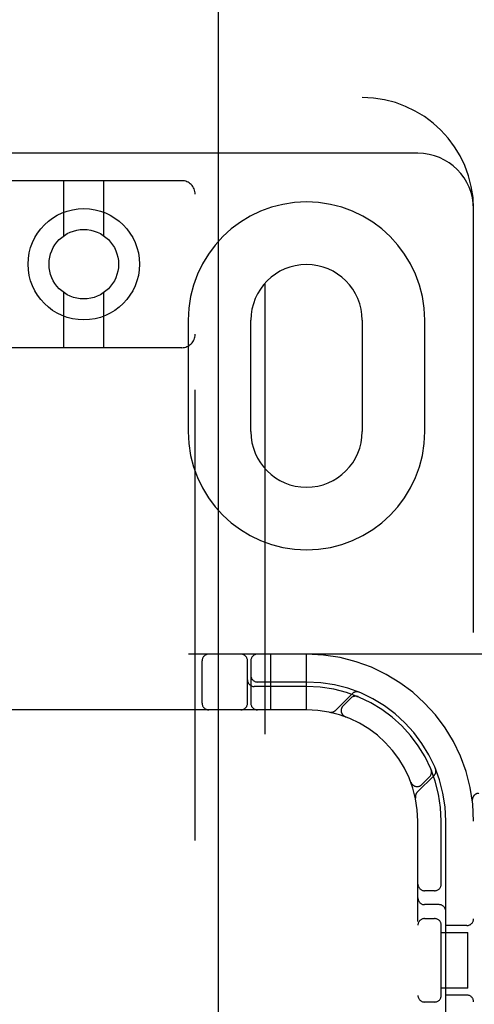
# Model space of a CAD drawing. Header units: inches. Extents: x 0 to 184, y 0 to 119.
# Tile 83 of 101: x 55.09 to 56.11, y 45.36 to 47.57. Entities that reach past the tile are written whole.
import ezdxf

# ---------------------------------------------------------------- set-up
doc = ezdxf.new("R2010")
doc.units = ezdxf.units.IN
doc.header["$LTSCALE"] = 10.121375
doc.header["$MEASUREMENT"] = 0
doc.linetypes.add('HIDDEN', pattern=[0.2, 0.1, -0.1])
doc.layers.add('DEFAULT_2', color=8, linetype='HIDDEN')
doc.layers.add('DOOR_ASSEMBLY', color=7, linetype='CONTINUOUS')

msp = doc.modelspace()

# ---------------------------------------------------------------- linework, layer by layer
at = {"layer": 'DEFAULT_2', "color": 8, "linetype": 'HIDDEN'}
for p, q in [((53.8895, 47.3956), (55.8582, 47.3956)), ((55.9832, 47.2706), (54.4832, 47.2706)), ((55.4532, 47.209), (55.0132, 47.209)), ((55.1882, 47.0852), (55.1882, 47.209)), ((55.2782, 47.0852), (55.2782, 47.209)), ((55.4832, 41.6785), (55.4832, 47.179)), ((56.1082, 42.1456), (56.1082, 47.1456)), ((55.1882, 46.834), (55.1882, 46.9577)), ((55.2782, 46.834), (55.2782, 46.9577)), ((55.4676, 46.8956), (55.4676, 46.6456)), ((55.6082, 46.6456), (55.6082, 46.8956)), ((55.8582, 46.8956), (55.8582, 46.6456)), ((55.9988, 46.6456), (55.9988, 46.8956)), ((55.4532, 46.834), (55.0132, 46.834)), ((56.4807, 46.1456), (53.9857, 46.1456)), ((55.4988, 46.0356), (55.4988, 46.1306)), ((55.6007, 46.0356), (55.6007, 46.1306)), ((55.6082, 46.1306), (55.6082, 46.0356)), ((55.6532, 46.0206), (55.6532, 46.1456)), ((55.7332, 46.0206), (55.7332, 46.1456)), ((55.7332, 46.0731), (55.6157, 46.0731)), ((55.7332, 46.0831), (55.6232, 46.0831)), ((55.8355, 46.0568), (55.7979, 46.0192)), ((55.8326, 46.0468), (55.8153, 46.0295)), ((55.8488, 46.0502), (55.8474, 46.0507)), ((55.7332, 46.0206), (54.7332, 46.0206)), ((55.82, 46.0051), (55.8203, 46.005)), ((55.8207, 46.0048), (55.8203, 46.005)), ((56.0133, 45.8849), (56.0128, 45.8862)), ((56.0128, 45.8862), (56.0128, 45.8862)), ((55.9818, 45.8354), (56.0194, 45.873)), ((55.9921, 45.8527), (56.0094, 45.8701)), ((55.9676, 45.8577), (55.9674, 45.8581)), ((55.9675, 45.8577), (55.9676, 45.8575)), ((56.1054, 45.8163), (56.1054, 45.8163)), ((55.9832, 43.5206), (55.9832, 45.7706)), ((56.0357, 45.6264), (56.0357, 45.7706)), ((56.0457, 45.1606), (56.0457, 45.7706)), ((56.0207, 45.6144), (55.9982, 45.6144)), ((56.0307, 45.5831), (55.9982, 45.5831)), ((55.9982, 45.5519), (56.0207, 45.5519)), ((56.0357, 45.3764), (56.0357, 45.5398)), ((56.0932, 45.5363), (56.0457, 45.5363)), ((56.0357, 45.5206), (56.0952, 45.5206)), ((56.0952, 45.3956), (56.0952, 45.5206)), ((56.0952, 45.3956), (56.0357, 45.3956)), ((56.0932, 45.38), (56.0457, 45.38)), ((56.0207, 45.3644), (55.9982, 45.3644))]:
    msp.add_line(p, q, dxfattribs=at)
for points in [[(55.845, 46.0511), (55.8451, 46.0511), (55.8455, 46.0511), (55.8458, 46.051), (55.8462, 46.0509), (55.8465, 46.0509), (55.8469, 46.0508), (55.8472, 46.0507), (55.8475, 46.0506), (55.8477, 46.0506), (55.848, 46.0505), (55.8483, 46.0504), (55.8485, 46.0503), (55.8486, 46.0502), (55.8487, 46.0502)], [(55.8487, 46.0502), (55.8488, 46.0502), (55.8488, 46.0502)], [(56.0128, 45.8862), (56.0128, 45.8861), (56.0128, 45.8861), (56.0129, 45.8859), (56.013, 45.8857), (56.013, 45.8855), (56.0131, 45.8852), (56.0132, 45.885), (56.0133, 45.8847), (56.0133, 45.8845), (56.0134, 45.8842), (56.0135, 45.8839), (56.0135, 45.8837), (56.0136, 45.8834), (56.0136, 45.8831), (56.0137, 45.8828), (56.0137, 45.8825), (56.0137, 45.8824)]]:
    msp.add_lwpolyline(points, dxfattribs=at)
for radius in [0.125, 0.078]:
    msp.add_circle((55.2332, 47.0215), radius, dxfattribs=at)
for centre, radius, start, end in [((55.8582, 47.1456), 0.25, 0, 90), ((55.9832, 47.1456), 0.125, 0, 90), ((55.4532, 47.179), 0.03, 0, 90), ((55.7332, 46.8956), 0.2656, 0, 180), ((55.7332, 46.8956), 0.125, 0, 180), ((55.4532, 46.864), 0.03, 270, 360), ((55.7332, 46.6456), 0.2656, 180, 360), ((55.7332, 46.6456), 0.125, 180, 360), ((55.5138, 46.1306), 0.015, 90, 180), ((55.5857, 46.1306), 0.015, 0, 90), ((55.6232, 46.1306), 0.015, 90, 180), ((55.7332, 45.7706), 0.375, 0, 90), ((55.6157, 46.0881), 0.015, 180, 270), ((55.6232, 46.0981), 0.015, 180, 270), ((55.7332, 45.7706), 0.3125, 0, 90), ((55.7332, 45.7706), 0.3025, 0, 90), ((55.8432, 46.0362), 0.015, 67.4954, 135), ((55.8458, 46.0466), 0.0145, 67.8042, 135), ((55.5138, 46.0356), 0.015, 180, 270), ((55.5857, 46.0356), 0.015, 270, 360), ((55.6232, 46.0356), 0.015, 180, 270), ((55.7332, 45.7706), 0.25, 0, 90), ((55.7877, 46.0295), 0.0145, 258.1145, 315), ((55.8259, 46.0189), 0.015, 135, 249.5253), ((55.9988, 45.8807), 0.015, 315, 22.5046), ((56.0091, 45.8832), 0.0145, 315, 22.1958), ((55.9815, 45.8633), 0.015, 200.4747, 315), ((55.992, 45.8251), 0.0145, 135, 191.8855), ((56.1203, 45.8181), 0.015, 90, 186.9957), ((55.9982, 45.6294), 0.015, 180, 270), ((56.0207, 45.6294), 0.015, 270, 0), ((55.9982, 45.5981), 0.015, 180, 270), ((56.0307, 45.5681), 0.015, 0, 90), ((55.9982, 45.5369), 0.015, 90, 180), ((56.0207, 45.5369), 0.015, 0, 90), ((56.0932, 45.5513), 0.015, 270, 360), ((55.9982, 45.3794), 0.015, 180, 270), ((56.0207, 45.3794), 0.015, 270, 360), ((56.0932, 45.365), 0.015, 0, 90)]:
    msp.add_arc(centre, radius, start, end, dxfattribs=at)
at = {"layer": 'DOOR_ASSEMBLY', "color": 8, "linetype": 'HIDDEN'}
msp.add_line((55.6395, 53.0506), (55.6395, 36.2406), dxfattribs=at)
at = {"layer": 'DOOR_ASSEMBLY', "color": 3, "linetype": 'Continuous'}
msp.add_line((55.5355, 36.3956), (55.5355, 52.8956), dxfattribs=at)

doc.saveas('drawing.dxf')
